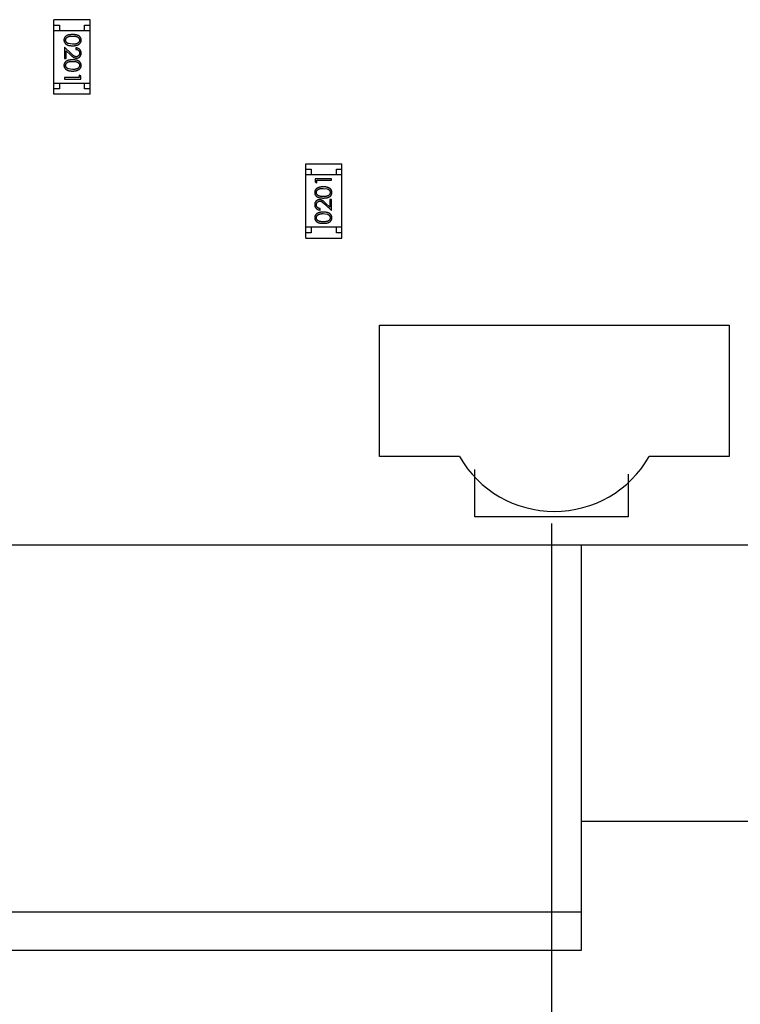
# Model space of a CAD drawing. Header units: inches. Extents: x 246 to 500, y -220 to -17.
# Tile 32 of 118: x 462.81 to 469.39, y -171.06 to -162.07. Entities that reach past the tile are written whole.
import ezdxf

# ---------------------------------------------------------------- set-up
doc = ezdxf.new("R2010")
doc.units = ezdxf.units.IN
doc.header["$LTSCALE"] = 1.21
doc.header["$MEASUREMENT"] = 0
doc.header["$PDMODE"] = 3
doc.header["$PDSIZE"] = 0.3125
doc.layers.get('0').update_dxf_attribs({"linetype": 'CONTINUOUS'})
doc.layers.get('Defpoints').update_dxf_attribs({"linetype": 'CONTINUOUS'})
doc.layers.add('DIM', color=3, linetype='CONTINUOUS')
doc.styles.get("Standard").update_dxf_attribs({"font": 'txt', "width": 0.8})
doc.dimstyles.get("Standard").update_dxf_attribs({"dimtxt": 0.15625, "dimasz": 0.1875, "dimexe": 0.125, "dimexo": 0.0625, "dimgap": 0.09, "dimtad": 0, "dimtih": 1, "dimtoh": 1, "dimzin": 4, "dimdsep": 46, "dimtxsty": 'Standard', "dimblk": '_FILLED', "dimblk1": '_FILLED', "dimblk2": '_FILLED', "dimcen": 0.09, "dimazin": 1, "dimtp": 0.01, "dimtm": 0.01, "dimtfac": 1, "dimtofl": 0, "dimtmove": 0, "dimatfit": 3, "dimldrblk": '_FILLED', "dimfxl": 1, "dimtolj": 1, "dimtzin": 4, "dimarcsym": 0})

# ---------------------------------------------------------------- blocks, each defined once
blk = doc.blocks.new('_FILLED')
at = {"color": 0, "linetype": 'ByBlock'}
blk.add_solid([(0, 0), (-1, 0.1667), (-1, -0.1667)], dxfattribs=at)
blk = doc.blocks.new('*D62')
at = {"layer": 'Defpoints', "color": 0}
for p in [(447.6688, -166.6068), (467.6689, -166.6068), (447.6688, -178.5502)]:
    blk.add_point(p, dxfattribs=at)
at = {"layer": 'DIM', "color": 0, "lineweight": -2}
for p, q in [((447.6688, -166.6693), (447.6688, -178.6752)), ((467.6689, -166.6693), (467.6689, -178.6752)), ((449.6688, -178.5502), (454.7789, -178.5502)), ((465.6689, -178.5502), (460.5589, -178.5502))]:
    blk.add_line(p, q, dxfattribs=at)
at = {"layer": 'DIM', "color": 0, "lineweight": -2, "xscale": 2, "yscale": 2, "zscale": 2, "rotation": 180}
blk.add_blockref('_FILLED', (447.6688, -178.5502), dxfattribs=at)
at = {"layer": 'DIM', "color": 0, "lineweight": -2, "xscale": 2, "yscale": 2, "zscale": 2}
blk.add_blockref('_FILLED', (467.6689, -178.5502), dxfattribs=at)
at = {"layer": 'DIM', "color": 0, "insert": (457.6689, -178.5502), "char_height": 2, "attachment_point": 5}
blk.add_mtext('\\A1;20.00', dxfattribs=at)

msp = doc.modelspace()

# ---------------------------------------------------------------- linework, layer by layer
at = {"color": 7, "linetype": 'Continuous'}
for p, q in [((463.455, -162.0686), (463.125, -162.0686)), ((463.125, -162.7486), (463.125, -162.0686)), ((463.455, -162.7486), (463.455, -162.0686)), ((463.125, -162.1186), (463.175, -162.1186)), ((463.125, -162.1686), (463.455, -162.1686)), ((463.175, -162.1186), (463.175, -162.1686)), ((463.405, -162.1186), (463.455, -162.1186)), ((463.405, -162.1686), (463.405, -162.1186)), ((463.2824, -162.3782), (463.2203, -162.32)), ((463.2203, -162.32), (463.2203, -162.422)), ((463.2357, -162.3522), (463.2757, -162.3897)), ((463.2357, -162.422), (463.2357, -162.3522)), ((463.2953, -162.2931), (463.2576, -162.2874)), ((463.3241, -162.3258), (463.3241, -162.3393)), ((463.2203, -162.422), (463.2357, -162.422)), ((463.2953, -162.5239), (463.2576, -162.5182)), ((463.3549, -162.597), (463.2203, -162.597)), ((463.2203, -162.597), (463.2203, -162.6104)), ((463.2203, -162.6104), (463.3703, -162.6104)), ((463.3703, -162.5827), (463.3549, -162.5739)), ((463.3549, -162.5739), (463.3549, -162.597)), ((463.3703, -162.6104), (463.3703, -162.5827)), ((463.125, -162.6486), (463.455, -162.6486)), ((463.175, -162.6986), (463.125, -162.6986)), ((463.175, -162.6486), (463.175, -162.6986)), ((463.405, -162.6986), (463.405, -162.6486)), ((463.455, -162.6986), (463.405, -162.6986)), ((463.455, -162.7486), (463.125, -162.7486)), ((465.4251, -163.3837), (465.7551, -163.3837)), ((465.4251, -164.0637), (465.4251, -163.3837)), ((465.4251, -163.4337), (465.4751, -163.4337)), ((465.4751, -163.4337), (465.4751, -163.4837)), ((465.7051, -163.4337), (465.7551, -163.4337)), ((465.7051, -163.4837), (465.7051, -163.4337)), ((465.7551, -164.0637), (465.7551, -163.3837)), ((465.7551, -163.4837), (465.4251, -163.4837)), ((465.6599, -163.5219), (465.5099, -163.5219)), ((465.5099, -163.5219), (465.5099, -163.5497)), ((465.5252, -163.5354), (465.6599, -163.5354)), ((465.5252, -163.5585), (465.5252, -163.5354)), ((465.6599, -163.5354), (465.6599, -163.5219)), ((465.5099, -163.5497), (465.5252, -163.5585)), ((465.5849, -163.6085), (465.6226, -163.6142)), ((465.6599, -163.7104), (465.6445, -163.7104)), ((465.6445, -163.7104), (465.6445, -163.7802)), ((465.6599, -163.8123), (465.6599, -163.7104)), ((465.556, -163.8066), (465.556, -163.7931)), ((465.5978, -163.7541), (465.6599, -163.8123)), ((465.6445, -163.7802), (465.6044, -163.7427)), ((465.5849, -163.8392), (465.6226, -163.8449)), ((465.7551, -163.9637), (465.4251, -163.9637)), ((465.4751, -163.9637), (465.4751, -164.0137)), ((465.7051, -164.0137), (465.7051, -163.9637)), ((465.4751, -164.0137), (465.4251, -164.0137)), ((465.4251, -164.0637), (465.7551, -164.0637)), ((465.7551, -164.0137), (465.7051, -164.0137)), ((466.0993, -164.8586), (469.2902, -164.8586)), ((466.0993, -166.0586), (466.0993, -164.8586)), ((469.2902, -164.8586), (469.2902, -166.0586)), ((466.8287, -166.0586), (466.0993, -166.0586)), ((469.2902, -166.0586), (468.5608, -166.0586)), ((466.9692, -166.6088), (466.9692, -166.1765)), ((468.3692, -166.2193), (468.3692, -166.6088)), ((468.3692, -166.6088), (466.9692, -166.6088)), ((462.1602, -166.8637), (483.9401, -166.8673)), ((467.9402, -166.8647), (467.9402, -170.5686)), ((472.6702, -169.3886), (467.9402, -169.3886)), ((467.9402, -170.2186), (447.4402, -170.2186)), ((467.9402, -170.5686), (447.4402, -170.5686))]:
    msp.add_line(p, q, dxfattribs=at)
msp.add_arc((467.6947, -165.5586), 1, 210, 330, dxfattribs=at)
for points, knots in [([(463.2952, -162.2047), (463.2928, -162.2047), (463.2882, -162.2047), (463.2814, -162.205), (463.2751, -162.2055), (463.2691, -162.2062), (463.2636, -162.2071), (463.2584, -162.2082), (463.2537, -162.2095), (463.2494, -162.211), (463.2454, -162.2127), (463.2417, -162.2146), (463.2382, -162.2166), (463.235, -162.2188), (463.232, -162.2211), (463.2293, -162.2235), (463.2269, -162.2262), (463.2247, -162.229), (463.2227, -162.2319), (463.2211, -162.2349), (463.2196, -162.238), (463.2185, -162.2412), (463.2176, -162.2445), (463.2169, -162.2478), (463.2165, -162.2513), (463.2165, -162.2536), (463.2164, -162.2548)], [0, 0, 0, 0, 0.068113, 0.132564, 0.193427, 0.250218, 0.303569, 0.353576, 0.400235, 0.443586, 0.484619, 0.524292, 0.56238, 0.599049, 0.63494, 0.669782, 0.704009, 0.737842, 0.771098, 0.803896, 0.836415, 0.868639, 0.900715, 0.933378, 0.966213, 1, 1, 1, 1]), ([(463.2164, -162.2548), (463.2164, -162.256), (463.2165, -162.2584), (463.2169, -162.2619), (463.2176, -162.2653), (463.2185, -162.2687), (463.2197, -162.2719), (463.2212, -162.2751), (463.2229, -162.2782), (463.2249, -162.2812), (463.2272, -162.2841), (463.2297, -162.2868), (463.2325, -162.2895), (463.2355, -162.2919), (463.2388, -162.2941), (463.2424, -162.2962), (463.2462, -162.2981), (463.2503, -162.2999), (463.2546, -162.3015), (463.2594, -162.3028), (463.2645, -162.304), (463.2699, -162.305), (463.2757, -162.3057), (463.2819, -162.3062), (463.2885, -162.3065), (463.2929, -162.3065), (463.2952, -162.3066)], [0, 0, 0, 0, 0.033824, 0.067298, 0.10028, 0.133019, 0.165736, 0.198792, 0.232372, 0.266409, 0.301016, 0.336196, 0.371972, 0.408574, 0.446394, 0.485225, 0.525372, 0.567224, 0.611081, 0.65775, 0.70702, 0.759235, 0.814484, 0.873227, 0.934937, 1, 1, 1, 1]), ([(463.2318, -162.2553), (463.2319, -162.2536), (463.2321, -162.2503), (463.2334, -162.2454), (463.2354, -162.2407), (463.2378, -162.2369), (463.2401, -162.2341), (463.242, -162.232), (463.2442, -162.2301), (463.2465, -162.2283), (463.249, -162.2267), (463.2517, -162.2253), (463.2546, -162.2239), (463.2577, -162.2227), (463.2611, -162.2216), (463.2649, -162.2206), (463.2691, -162.2199), (463.2736, -162.2192), (463.2785, -162.2187), (463.2837, -162.2184), (463.2894, -162.2181), (463.2933, -162.2181), (463.2953, -162.2181)], [0, 0, 0, 0, 0.060034, 0.120278, 0.182348, 0.247919, 0.281641, 0.315701, 0.350322, 0.385703, 0.421819, 0.459196, 0.497866, 0.538301, 0.58121, 0.628183, 0.679403, 0.734699, 0.794074, 0.858416, 0.927049, 1, 1, 1, 1]), ([(463.2576, -162.2874), (463.2565, -162.287), (463.2545, -162.2863), (463.2515, -162.285), (463.2488, -162.2835), (463.2463, -162.2819), (463.244, -162.2801), (463.2418, -162.2783), (463.2399, -162.2763), (463.2377, -162.2735), (463.2353, -162.2698), (463.2333, -162.2651), (463.232, -162.2602), (463.2319, -162.2569), (463.2318, -162.2553)], [0, 0, 0, 0, 0.075949, 0.148549, 0.218996, 0.286119, 0.351826, 0.416074, 0.478265, 0.540325, 0.660405, 0.774606, 0.887187, 1, 1, 1, 1]), ([(463.3741, -162.2548), (463.3741, -162.2536), (463.3741, -162.2513), (463.3737, -162.2478), (463.373, -162.2445), (463.3721, -162.2412), (463.3709, -162.238), (463.3694, -162.2348), (463.3677, -162.2318), (463.3658, -162.2289), (463.3635, -162.2261), (463.3611, -162.2234), (463.3584, -162.2209), (463.3554, -162.2186), (463.3522, -162.2164), (463.3488, -162.2144), (463.3451, -162.2126), (463.3411, -162.2109), (463.3368, -162.2094), (463.3321, -162.2082), (463.327, -162.207), (463.3214, -162.2062), (463.3155, -162.2055), (463.3091, -162.205), (463.3023, -162.2047), (463.2976, -162.2047), (463.2952, -162.2047)], [0, 0, 0, 0, 0.033742, 0.066533, 0.099153, 0.13154, 0.164087, 0.196563, 0.229707, 0.263315, 0.297504, 0.331686, 0.366482, 0.4021, 0.438958, 0.476748, 0.515985, 0.556589, 0.599519, 0.645765, 0.695487, 0.748721, 0.805687, 0.866754, 0.931405, 1, 1, 1, 1]), ([(463.2952, -162.3066), (463.2975, -162.3065), (463.302, -162.3065), (463.3086, -162.3062), (463.3148, -162.3057), (463.3206, -162.3049), (463.3261, -162.304), (463.3312, -162.3028), (463.336, -162.3014), (463.3404, -162.2998), (463.3445, -162.298), (463.3483, -162.2961), (463.3519, -162.2939), (463.3552, -162.2917), (463.3582, -162.2893), (463.361, -162.2867), (463.3635, -162.284), (463.3657, -162.2811), (463.3677, -162.2782), (463.3694, -162.2751), (463.3709, -162.2719), (463.3721, -162.2686), (463.373, -162.2653), (463.3737, -162.2619), (463.3741, -162.2584), (463.3741, -162.256), (463.3741, -162.2548)], [0, 0, 0, 0, 0.065278, 0.127205, 0.186168, 0.241675, 0.294115, 0.343609, 0.390387, 0.434463, 0.476646, 0.517002, 0.555936, 0.593716, 0.630057, 0.665601, 0.700745, 0.734917, 0.768681, 0.802087, 0.834849, 0.867433, 0.900138, 0.932806, 0.966212, 1, 1, 1, 1]), ([(463.2953, -162.2181), (463.2973, -162.2181), (463.3012, -162.2181), (463.3069, -162.2184), (463.3121, -162.2187), (463.317, -162.2193), (463.3216, -162.2198), (463.3257, -162.2207), (463.3295, -162.2216), (463.3329, -162.2227), (463.336, -162.2239), (463.3389, -162.2253), (463.3416, -162.2268), (463.3441, -162.2284), (463.3464, -162.2302), (463.3486, -162.232), (463.3505, -162.2341), (463.3527, -162.2369), (463.3551, -162.2407), (463.3572, -162.2454), (463.3585, -162.2503), (463.3587, -162.2536), (463.3587, -162.2553)], [0, 0, 0, 0, 0.073302, 0.142286, 0.206253, 0.266017, 0.321612, 0.372532, 0.419497, 0.462398, 0.502825, 0.541489, 0.579034, 0.615143, 0.650298, 0.684912, 0.718701, 0.752189, 0.817245, 0.879117, 0.939613, 1, 1, 1, 1]), ([(463.3587, -162.2553), (463.3587, -162.2569), (463.3585, -162.2602), (463.3572, -162.265), (463.3551, -162.2697), (463.3528, -162.2734), (463.3505, -162.2763), (463.3485, -162.2784), (463.3462, -162.2803), (463.3438, -162.2821), (463.341, -162.2838), (463.3381, -162.2854), (463.3349, -162.2868), (463.3315, -162.2881), (463.3278, -162.2893), (463.3239, -162.2904), (463.3197, -162.2912), (463.3153, -162.2919), (463.3107, -162.2924), (463.3058, -162.2929), (463.3006, -162.293), (463.2971, -162.2931), (463.2953, -162.2931)], [0, 0, 0, 0, 0.059689, 0.119507, 0.181075, 0.246162, 0.279894, 0.314468, 0.350403, 0.387474, 0.426147, 0.466624, 0.508745, 0.553328, 0.600058, 0.649177, 0.700552, 0.754894, 0.811825, 0.871514, 0.934319, 1, 1, 1, 1]), ([(463.3741, -162.3747), (463.3741, -162.3731), (463.374, -162.3698), (463.3733, -162.3649), (463.3722, -162.3603), (463.3707, -162.3559), (463.3687, -162.3517), (463.3663, -162.3476), (463.3634, -162.3438), (463.3601, -162.3403), (463.3565, -162.337), (463.3526, -162.3341), (463.3484, -162.3317), (463.344, -162.3297), (463.3394, -162.328), (463.3345, -162.3269), (463.3294, -162.3261), (463.3259, -162.3259), (463.3241, -162.3258)], [0, 0, 0, 0, 0.06445, 0.126725, 0.187421, 0.247417, 0.306749, 0.366595, 0.427749, 0.490235, 0.553031, 0.614805, 0.676505, 0.738096, 0.801021, 0.864897, 0.931209, 1, 1, 1, 1]), ([(463.3241, -162.3393), (463.3255, -162.3394), (463.3281, -162.3396), (463.3318, -162.3404), (463.3354, -162.3413), (463.3387, -162.3426), (463.3418, -162.3441), (463.3447, -162.3458), (463.3473, -162.3478), (463.3497, -162.3501), (463.3518, -162.3525), (463.3537, -162.3552), (463.3552, -162.3579), (463.3565, -162.3609), (463.3575, -162.3639), (463.3582, -162.3672), (463.3586, -162.3706), (463.3587, -162.3729), (463.3587, -162.374)], [0, 0, 0, 0, 0.073648, 0.143686, 0.210962, 0.275557, 0.338064, 0.399311, 0.4594, 0.51934, 0.579024, 0.637809, 0.695959, 0.754122, 0.813113, 0.873453, 0.935561, 1, 1, 1, 1]), ([(463.2952, -162.4354), (463.2928, -162.4354), (463.2882, -162.4355), (463.2814, -162.4358), (463.2751, -162.4363), (463.2691, -162.437), (463.2636, -162.4379), (463.2584, -162.4389), (463.2537, -162.4403), (463.2494, -162.4418), (463.2454, -162.4435), (463.2417, -162.4453), (463.2382, -162.4473), (463.235, -162.4495), (463.232, -162.4518), (463.2293, -162.4543), (463.2269, -162.457), (463.2247, -162.4597), (463.2227, -162.4627), (463.2211, -162.4657), (463.2196, -162.4688), (463.2185, -162.472), (463.2176, -162.4752), (463.2169, -162.4786), (463.2165, -162.4821), (463.2165, -162.4844), (463.2164, -162.4856)], [0, 0, 0, 0, 0.068113, 0.132564, 0.193427, 0.250218, 0.303569, 0.353576, 0.400235, 0.443586, 0.484619, 0.524292, 0.56238, 0.599049, 0.63494, 0.669782, 0.704009, 0.737842, 0.771098, 0.803896, 0.836415, 0.868639, 0.900715, 0.933378, 0.966213, 1, 1, 1, 1]), ([(463.2318, -162.486), (463.2319, -162.4844), (463.2321, -162.4811), (463.2334, -162.4762), (463.2354, -162.4715), (463.2378, -162.4677), (463.2401, -162.4648), (463.242, -162.4628), (463.2442, -162.4609), (463.2465, -162.4591), (463.249, -162.4575), (463.2517, -162.456), (463.2546, -162.4547), (463.2577, -162.4534), (463.2611, -162.4523), (463.2649, -162.4514), (463.2691, -162.4506), (463.2736, -162.45), (463.2785, -162.4495), (463.2837, -162.4492), (463.2894, -162.4489), (463.2933, -162.4489), (463.2953, -162.4489)], [0, 0, 0, 0, 0.060034, 0.120278, 0.182348, 0.247919, 0.281641, 0.315701, 0.350322, 0.385703, 0.421819, 0.459196, 0.497866, 0.538301, 0.58121, 0.628183, 0.679403, 0.734699, 0.794074, 0.858416, 0.927049, 1, 1, 1, 1]), ([(463.2757, -162.3897), (463.2773, -162.3911), (463.2802, -162.3939), (463.2846, -162.3978), (463.2887, -162.4014), (463.2926, -162.4046), (463.2962, -162.4075), (463.2996, -162.4099), (463.3027, -162.412), (463.3066, -162.4144), (463.3113, -162.4167), (463.3172, -162.4186), (463.3233, -162.4198), (463.3274, -162.42), (463.3295, -162.42)], [0, 0, 0, 0, 0.09953, 0.192079, 0.277712, 0.357454, 0.429648, 0.495771, 0.555538, 0.608657, 0.707578, 0.804328, 0.901298, 1, 1, 1, 1]), ([(463.3283, -162.4066), (463.3267, -162.4065), (463.3235, -162.4064), (463.3187, -162.4054), (463.314, -162.4036), (463.3102, -162.4017), (463.3071, -162.3996), (463.3044, -162.3977), (463.3015, -162.3954), (463.2982, -162.3927), (463.2947, -162.3897), (463.2908, -162.3862), (463.2867, -162.3823), (463.2838, -162.3796), (463.2824, -162.3782)], [0, 0, 0, 0, 0.088014, 0.174976, 0.2638, 0.355443, 0.406413, 0.465519, 0.533076, 0.609353, 0.693899, 0.787171, 0.889197, 1, 1, 1, 1]), ([(463.3741, -162.4856), (463.3741, -162.4844), (463.3741, -162.4821), (463.3737, -162.4786), (463.373, -162.4752), (463.3721, -162.4719), (463.3709, -162.4687), (463.3694, -162.4656), (463.3677, -162.4626), (463.3658, -162.4596), (463.3635, -162.4568), (463.3611, -162.4541), (463.3584, -162.4517), (463.3554, -162.4494), (463.3522, -162.4472), (463.3488, -162.4452), (463.3451, -162.4434), (463.3411, -162.4417), (463.3368, -162.4402), (463.3321, -162.4389), (463.327, -162.4378), (463.3214, -162.437), (463.3155, -162.4363), (463.3091, -162.4358), (463.3023, -162.4355), (463.2976, -162.4354), (463.2952, -162.4354)], [0, 0, 0, 0, 0.033742, 0.066533, 0.099153, 0.13154, 0.164087, 0.196563, 0.229707, 0.263315, 0.297504, 0.331686, 0.366482, 0.4021, 0.438958, 0.476748, 0.515985, 0.556589, 0.599519, 0.645765, 0.695487, 0.748721, 0.805687, 0.866754, 0.931405, 1, 1, 1, 1]), ([(463.2953, -162.4489), (463.2973, -162.4489), (463.3012, -162.4489), (463.3069, -162.4492), (463.3121, -162.4495), (463.317, -162.45), (463.3216, -162.4506), (463.3257, -162.4515), (463.3295, -162.4524), (463.3329, -162.4535), (463.336, -162.4547), (463.3389, -162.456), (463.3416, -162.4575), (463.3441, -162.4592), (463.3464, -162.4609), (463.3486, -162.4628), (463.3505, -162.4648), (463.3527, -162.4677), (463.3551, -162.4714), (463.3572, -162.4761), (463.3585, -162.481), (463.3587, -162.4844), (463.3587, -162.486)], [0, 0, 0, 0, 0.073302, 0.142286, 0.206253, 0.266017, 0.321612, 0.372532, 0.419497, 0.462398, 0.502825, 0.541489, 0.579034, 0.615143, 0.650298, 0.684912, 0.718701, 0.752189, 0.817245, 0.879117, 0.939613, 1, 1, 1, 1]), ([(463.3587, -162.374), (463.3587, -162.3752), (463.3587, -162.3774), (463.3582, -162.3806), (463.3575, -162.3837), (463.3565, -162.3867), (463.3553, -162.3895), (463.3537, -162.3922), (463.3519, -162.3948), (463.3498, -162.3972), (463.3475, -162.3994), (463.3451, -162.4013), (463.3426, -162.4029), (463.3399, -162.4043), (463.3372, -162.4053), (463.3343, -162.406), (463.3314, -162.4065), (463.3294, -162.4065), (463.3283, -162.4066)], [0, 0, 0, 0, 0.068027, 0.133505, 0.19695, 0.26027, 0.322741, 0.384982, 0.448465, 0.513424, 0.578224, 0.640011, 0.700094, 0.760067, 0.819012, 0.877878, 0.938035, 1, 1, 1, 1]), ([(463.3295, -162.42), (463.331, -162.42), (463.3339, -162.4199), (463.3382, -162.4193), (463.3424, -162.4183), (463.3464, -162.417), (463.3503, -162.4152), (463.354, -162.413), (463.3575, -162.4105), (463.3609, -162.4075), (463.364, -162.4043), (463.3667, -162.4008), (463.369, -162.3971), (463.3709, -162.3931), (463.3723, -162.3888), (463.3734, -162.3843), (463.374, -162.3796), (463.3741, -162.3764), (463.3741, -162.3747)], [0, 0, 0, 0, 0.06271, 0.123347, 0.183401, 0.242828, 0.302097, 0.36242, 0.423725, 0.487032, 0.550491, 0.612709, 0.674265, 0.73617, 0.799211, 0.863483, 0.930525, 1, 1, 1, 1]), ([(463.2164, -162.4856), (463.2164, -162.4868), (463.2165, -162.4891), (463.2169, -162.4927), (463.2176, -162.4961), (463.2185, -162.4994), (463.2197, -162.5027), (463.2212, -162.5059), (463.2229, -162.509), (463.2249, -162.512), (463.2272, -162.5149), (463.2297, -162.5176), (463.2325, -162.5202), (463.2355, -162.5226), (463.2388, -162.5249), (463.2424, -162.5269), (463.2462, -162.5289), (463.2503, -162.5307), (463.2546, -162.5323), (463.2594, -162.5336), (463.2645, -162.5348), (463.2699, -162.5357), (463.2757, -162.5364), (463.2819, -162.537), (463.2885, -162.5373), (463.2929, -162.5373), (463.2952, -162.5373)], [0, 0, 0, 0, 0.033824, 0.067298, 0.10028, 0.133019, 0.165736, 0.198792, 0.232372, 0.266409, 0.301016, 0.336196, 0.371972, 0.408574, 0.446394, 0.485225, 0.525372, 0.567224, 0.611081, 0.65775, 0.70702, 0.759235, 0.814484, 0.873227, 0.934937, 1, 1, 1, 1]), ([(463.2576, -162.5182), (463.2565, -162.5178), (463.2545, -162.5171), (463.2515, -162.5157), (463.2488, -162.5143), (463.2463, -162.5127), (463.244, -162.5109), (463.2418, -162.5091), (463.2399, -162.5071), (463.2377, -162.5042), (463.2353, -162.5006), (463.2333, -162.4959), (463.232, -162.491), (463.2319, -162.4877), (463.2318, -162.486)], [0, 0, 0, 0, 0.075949, 0.148549, 0.218996, 0.286119, 0.351826, 0.416074, 0.478265, 0.540325, 0.660405, 0.774606, 0.887187, 1, 1, 1, 1]), ([(463.2952, -162.5373), (463.2975, -162.5373), (463.302, -162.5373), (463.3086, -162.537), (463.3148, -162.5364), (463.3206, -162.5357), (463.3261, -162.5347), (463.3312, -162.5336), (463.336, -162.5322), (463.3404, -162.5306), (463.3445, -162.5287), (463.3483, -162.5268), (463.3519, -162.5247), (463.3552, -162.5225), (463.3582, -162.5201), (463.361, -162.5175), (463.3635, -162.5148), (463.3657, -162.5119), (463.3677, -162.5089), (463.3694, -162.5058), (463.3709, -162.5027), (463.3721, -162.4994), (463.373, -162.4961), (463.3737, -162.4926), (463.3741, -162.4891), (463.3741, -162.4868), (463.3741, -162.4856)], [0, 0, 0, 0, 0.065278, 0.127205, 0.186168, 0.241675, 0.294115, 0.343609, 0.390387, 0.434463, 0.476646, 0.517002, 0.555936, 0.593716, 0.630057, 0.665601, 0.700745, 0.734917, 0.768681, 0.802087, 0.834849, 0.867433, 0.900138, 0.932806, 0.966212, 1, 1, 1, 1]), ([(463.3587, -162.486), (463.3587, -162.4877), (463.3585, -162.4909), (463.3572, -162.4958), (463.3551, -162.5005), (463.3528, -162.5042), (463.3505, -162.5071), (463.3485, -162.5091), (463.3462, -162.5111), (463.3438, -162.5129), (463.341, -162.5146), (463.3381, -162.5161), (463.3349, -162.5176), (463.3315, -162.5189), (463.3278, -162.52), (463.3239, -162.5211), (463.3197, -162.5219), (463.3153, -162.5227), (463.3107, -162.5232), (463.3058, -162.5236), (463.3006, -162.5238), (463.2971, -162.5239), (463.2953, -162.5239)], [0, 0, 0, 0, 0.059689, 0.119507, 0.181075, 0.246162, 0.279894, 0.314468, 0.350403, 0.387474, 0.426147, 0.466624, 0.508745, 0.553328, 0.600058, 0.649177, 0.700552, 0.754894, 0.811825, 0.871514, 0.934319, 1, 1, 1, 1]), ([(465.5849, -163.595), (465.5826, -163.595), (465.5781, -163.5951), (465.5716, -163.5954), (465.5653, -163.5959), (465.5595, -163.5967), (465.554, -163.5976), (465.5489, -163.5988), (465.5442, -163.6002), (465.5397, -163.6018), (465.5356, -163.6036), (465.5318, -163.6055), (465.5283, -163.6076), (465.5249, -163.6099), (465.5219, -163.6123), (465.5191, -163.6149), (465.5166, -163.6176), (465.5144, -163.6205), (465.5124, -163.6234), (465.5107, -163.6265), (465.5092, -163.6297), (465.5081, -163.633), (465.5071, -163.6363), (465.5065, -163.6397), (465.5061, -163.6432), (465.506, -163.6456), (465.506, -163.6468)], [0, 0, 0, 0, 0.065278, 0.127205, 0.186168, 0.241675, 0.294115, 0.343609, 0.390387, 0.434463, 0.476646, 0.517002, 0.555936, 0.593716, 0.630057, 0.665601, 0.700745, 0.734917, 0.768681, 0.802087, 0.834849, 0.867433, 0.900138, 0.932806, 0.966212, 1, 1, 1, 1]), ([(465.5214, -163.6463), (465.5215, -163.6447), (465.5217, -163.6414), (465.5229, -163.6366), (465.525, -163.6319), (465.5274, -163.6281), (465.5297, -163.6253), (465.5317, -163.6232), (465.5339, -163.6213), (465.5364, -163.6195), (465.5391, -163.6178), (465.542, -163.6162), (465.5452, -163.6148), (465.5486, -163.6135), (465.5523, -163.6123), (465.5562, -163.6112), (465.5604, -163.6104), (465.5648, -163.6097), (465.5695, -163.6092), (465.5744, -163.6087), (465.5795, -163.6085), (465.583, -163.6085), (465.5849, -163.6085)], [0, 0, 0, 0, 0.059689, 0.119507, 0.181075, 0.246162, 0.279894, 0.314468, 0.350403, 0.387474, 0.426147, 0.466624, 0.508745, 0.553328, 0.600058, 0.649177, 0.700552, 0.754894, 0.811825, 0.871514, 0.934319, 1, 1, 1, 1]), ([(465.6637, -163.6468), (465.6637, -163.6456), (465.6636, -163.6432), (465.6632, -163.6397), (465.6625, -163.6363), (465.6616, -163.6329), (465.6604, -163.6297), (465.659, -163.6265), (465.6572, -163.6234), (465.6552, -163.6204), (465.653, -163.6175), (465.6504, -163.6147), (465.6477, -163.6121), (465.6446, -163.6097), (465.6413, -163.6075), (465.6377, -163.6054), (465.6339, -163.6035), (465.6299, -163.6017), (465.6255, -163.6001), (465.6207, -163.5988), (465.6156, -163.5976), (465.6102, -163.5966), (465.6044, -163.5959), (465.5982, -163.5954), (465.5917, -163.5951), (465.5872, -163.595), (465.5849, -163.595)], [0, 0, 0, 0, 0.033824, 0.067298, 0.10028, 0.133019, 0.165736, 0.198792, 0.232372, 0.266409, 0.301016, 0.336196, 0.371972, 0.408574, 0.446394, 0.485225, 0.525372, 0.567224, 0.611081, 0.65775, 0.70702, 0.759235, 0.814484, 0.873227, 0.934937, 1, 1, 1, 1]), ([(465.6226, -163.6142), (465.6236, -163.6145), (465.6257, -163.6153), (465.6286, -163.6166), (465.6313, -163.6181), (465.6338, -163.6197), (465.6361, -163.6214), (465.6383, -163.6233), (465.6402, -163.6253), (465.6424, -163.6281), (465.6448, -163.6318), (465.6468, -163.6365), (465.6481, -163.6414), (465.6482, -163.6447), (465.6483, -163.6463)], [0, 0, 0, 0, 0.075949, 0.148549, 0.218996, 0.286119, 0.351826, 0.416074, 0.478265, 0.540325, 0.660405, 0.774606, 0.887187, 1, 1, 1, 1]), ([(465.506, -163.6468), (465.506, -163.648), (465.5061, -163.6503), (465.5065, -163.6538), (465.5071, -163.6571), (465.5081, -163.6604), (465.5092, -163.6636), (465.5107, -163.6667), (465.5124, -163.6698), (465.5144, -163.6727), (465.5166, -163.6755), (465.519, -163.6782), (465.5217, -163.6807), (465.5247, -163.683), (465.5279, -163.6851), (465.5314, -163.6872), (465.5351, -163.689), (465.539, -163.6907), (465.5433, -163.6922), (465.548, -163.6934), (465.5531, -163.6946), (465.5587, -163.6954), (465.5646, -163.6961), (465.571, -163.6966), (465.5778, -163.6969), (465.5825, -163.6969), (465.5849, -163.6969)], [0, 0, 0, 0, 0.033742, 0.066533, 0.099153, 0.13154, 0.164087, 0.196563, 0.229707, 0.263315, 0.297504, 0.331686, 0.366482, 0.4021, 0.438958, 0.476748, 0.515985, 0.556589, 0.599519, 0.645765, 0.695487, 0.748721, 0.805687, 0.866754, 0.931405, 1, 1, 1, 1]), ([(465.5506, -163.7123), (465.5491, -163.7124), (465.5462, -163.7125), (465.5419, -163.713), (465.5377, -163.714), (465.5337, -163.7154), (465.5299, -163.7172), (465.5262, -163.7193), (465.5226, -163.7219), (465.5192, -163.7248), (465.5161, -163.728), (465.5134, -163.7316), (465.5111, -163.7353), (465.5092, -163.7393), (465.5078, -163.7435), (465.5068, -163.748), (465.5061, -163.7528), (465.506, -163.756), (465.506, -163.7576)], [0, 0, 0, 0, 0.06271, 0.123347, 0.183401, 0.242828, 0.302097, 0.36242, 0.423725, 0.487032, 0.550491, 0.612709, 0.674265, 0.73617, 0.799211, 0.863483, 0.930525, 1, 1, 1, 1]), ([(465.5849, -163.6835), (465.5828, -163.6835), (465.5789, -163.6835), (465.5733, -163.6832), (465.568, -163.6829), (465.5631, -163.6823), (465.5586, -163.6817), (465.5544, -163.6809), (465.5507, -163.68), (465.5473, -163.6789), (465.5441, -163.6777), (465.5412, -163.6763), (465.5385, -163.6748), (465.536, -163.6732), (465.5337, -163.6714), (465.5316, -163.6695), (465.5296, -163.6675), (465.5274, -163.6647), (465.525, -163.6609), (465.5229, -163.6562), (465.5217, -163.6513), (465.5215, -163.648), (465.5214, -163.6463)], [0, 0, 0, 0, 0.073302, 0.142286, 0.206253, 0.266017, 0.321612, 0.372532, 0.419497, 0.462398, 0.502825, 0.541489, 0.579034, 0.615143, 0.650298, 0.684912, 0.718701, 0.752189, 0.817245, 0.879117, 0.939613, 1, 1, 1, 1]), ([(465.6044, -163.7427), (465.6029, -163.7412), (465.5999, -163.7385), (465.5956, -163.7345), (465.5914, -163.731), (465.5875, -163.7278), (465.5839, -163.7249), (465.5805, -163.7224), (465.5774, -163.7203), (465.5736, -163.718), (465.5688, -163.7157), (465.5629, -163.7138), (465.5568, -163.7125), (465.5527, -163.7124), (465.5506, -163.7123)], [0, 0, 0, 0, 0.09953, 0.192079, 0.277712, 0.357454, 0.429648, 0.495771, 0.555538, 0.608657, 0.707578, 0.804328, 0.901298, 1, 1, 1, 1]), ([(465.6483, -163.6463), (465.6482, -163.648), (465.6481, -163.6513), (465.6468, -163.6562), (465.6447, -163.6609), (465.6423, -163.6647), (465.64, -163.6675), (465.6381, -163.6696), (465.6359, -163.6715), (465.6336, -163.6732), (465.6311, -163.6749), (465.6284, -163.6763), (465.6255, -163.6777), (465.6224, -163.6789), (465.619, -163.68), (465.6152, -163.681), (465.6111, -163.6817), (465.6066, -163.6824), (465.6017, -163.6828), (465.5964, -163.6832), (465.5907, -163.6835), (465.5869, -163.6835), (465.5849, -163.6835)], [0, 0, 0, 0, 0.060034, 0.120278, 0.182348, 0.247919, 0.281641, 0.315701, 0.350322, 0.385703, 0.421819, 0.459196, 0.497866, 0.538301, 0.58121, 0.628183, 0.679403, 0.734699, 0.794074, 0.858416, 0.927049, 1, 1, 1, 1]), ([(465.5849, -163.6969), (465.5873, -163.6969), (465.5919, -163.6969), (465.5987, -163.6966), (465.6051, -163.6961), (465.611, -163.6954), (465.6165, -163.6945), (465.6217, -163.6934), (465.6264, -163.6921), (465.6307, -163.6906), (465.6347, -163.6889), (465.6385, -163.687), (465.6419, -163.685), (465.6451, -163.6828), (465.6481, -163.6805), (465.6508, -163.6781), (465.6533, -163.6754), (465.6555, -163.6726), (465.6574, -163.6697), (465.6591, -163.6667), (465.6605, -163.6636), (465.6617, -163.6604), (465.6626, -163.6571), (465.6632, -163.6538), (465.6636, -163.6503), (465.6637, -163.648), (465.6637, -163.6468)], [0, 0, 0, 0, 0.068113, 0.132564, 0.193427, 0.250218, 0.303569, 0.353576, 0.400235, 0.443586, 0.484619, 0.524292, 0.56238, 0.599049, 0.63494, 0.669782, 0.704009, 0.737842, 0.771098, 0.803896, 0.836415, 0.868639, 0.900715, 0.933378, 0.966213, 1, 1, 1, 1]), ([(465.506, -163.7576), (465.506, -163.7593), (465.5061, -163.7626), (465.5068, -163.7674), (465.5079, -163.7721), (465.5094, -163.7765), (465.5114, -163.7807), (465.5139, -163.7847), (465.5167, -163.7885), (465.52, -163.7921), (465.5236, -163.7954), (465.5275, -163.7982), (465.5317, -163.8007), (465.5361, -163.8027), (465.5407, -163.8043), (465.5456, -163.8055), (465.5507, -163.8063), (465.5542, -163.8065), (465.556, -163.8066)], [0, 0, 0, 0, 0.06445, 0.126725, 0.187421, 0.247417, 0.306749, 0.366595, 0.427749, 0.490235, 0.553031, 0.614805, 0.676505, 0.738096, 0.801021, 0.864897, 0.931209, 1, 1, 1, 1]), ([(465.5214, -163.7583), (465.5214, -163.7572), (465.5215, -163.755), (465.5219, -163.7518), (465.5226, -163.7487), (465.5236, -163.7457), (465.5249, -163.7429), (465.5264, -163.7402), (465.5283, -163.7376), (465.5303, -163.7352), (465.5326, -163.733), (465.535, -163.7311), (465.5376, -163.7294), (465.5402, -163.7281), (465.5429, -163.7271), (465.5458, -163.7263), (465.5488, -163.7259), (465.5508, -163.7258), (465.5518, -163.7258)], [0, 0, 0, 0, 0.068027, 0.133505, 0.19695, 0.26027, 0.322741, 0.384982, 0.448465, 0.513424, 0.578224, 0.640011, 0.700094, 0.760067, 0.819012, 0.877878, 0.938035, 1, 1, 1, 1]), ([(465.556, -163.7931), (465.5547, -163.793), (465.5521, -163.7927), (465.5483, -163.792), (465.5447, -163.791), (465.5414, -163.7898), (465.5383, -163.7883), (465.5355, -163.7865), (465.5328, -163.7845), (465.5305, -163.7823), (465.5283, -163.7798), (465.5265, -163.7772), (465.5249, -163.7744), (465.5236, -163.7715), (465.5226, -163.7684), (465.5219, -163.7652), (465.5215, -163.7618), (465.5214, -163.7595), (465.5214, -163.7583)], [0, 0, 0, 0, 0.073648, 0.143686, 0.210962, 0.275557, 0.338064, 0.399311, 0.4594, 0.51934, 0.579024, 0.637809, 0.695959, 0.754122, 0.813113, 0.873453, 0.935561, 1, 1, 1, 1]), ([(465.5518, -163.7258), (465.5534, -163.7258), (465.5567, -163.726), (465.5615, -163.727), (465.5661, -163.7287), (465.5699, -163.7307), (465.573, -163.7327), (465.5757, -163.7346), (465.5786, -163.737), (465.5819, -163.7396), (465.5855, -163.7427), (465.5893, -163.7462), (465.5935, -163.75), (465.5963, -163.7527), (465.5978, -163.7541)], [0, 0, 0, 0, 0.088014, 0.174976, 0.2638, 0.355443, 0.406413, 0.465519, 0.533076, 0.609353, 0.693899, 0.787171, 0.889197, 1, 1, 1, 1]), ([(465.5849, -163.8258), (465.5826, -163.8258), (465.5781, -163.8259), (465.5716, -163.8262), (465.5653, -163.8267), (465.5595, -163.8274), (465.554, -163.8284), (465.5489, -163.8295), (465.5442, -163.831), (465.5397, -163.8326), (465.5356, -163.8344), (465.5318, -163.8363), (465.5283, -163.8384), (465.5249, -163.8406), (465.5219, -163.8431), (465.5191, -163.8456), (465.5166, -163.8483), (465.5144, -163.8512), (465.5124, -163.8542), (465.5107, -163.8573), (465.5092, -163.8605), (465.5081, -163.8637), (465.5071, -163.8671), (465.5065, -163.8705), (465.5061, -163.874), (465.506, -163.8764), (465.506, -163.8776)], [0, 0, 0, 0, 0.065278, 0.127205, 0.186168, 0.241675, 0.294115, 0.343609, 0.390387, 0.434463, 0.476646, 0.517002, 0.555936, 0.593716, 0.630057, 0.665601, 0.700745, 0.734917, 0.768681, 0.802087, 0.834849, 0.867433, 0.900138, 0.932806, 0.966212, 1, 1, 1, 1]), ([(465.506, -163.8776), (465.506, -163.8787), (465.5061, -163.8811), (465.5065, -163.8845), (465.5071, -163.8879), (465.5081, -163.8912), (465.5092, -163.8944), (465.5107, -163.8975), (465.5124, -163.9005), (465.5144, -163.9035), (465.5166, -163.9063), (465.519, -163.909), (465.5217, -163.9114), (465.5247, -163.9138), (465.5279, -163.9159), (465.5314, -163.918), (465.5351, -163.9198), (465.539, -163.9214), (465.5433, -163.9229), (465.548, -163.9242), (465.5531, -163.9253), (465.5587, -163.9262), (465.5646, -163.9269), (465.571, -163.9274), (465.5778, -163.9277), (465.5825, -163.9277), (465.5849, -163.9277)], [0, 0, 0, 0, 0.033742, 0.066533, 0.099153, 0.13154, 0.164087, 0.196563, 0.229707, 0.263315, 0.297504, 0.331686, 0.366482, 0.4021, 0.438958, 0.476748, 0.515985, 0.556589, 0.599519, 0.645765, 0.695487, 0.748721, 0.805687, 0.866754, 0.931405, 1, 1, 1, 1]), ([(465.5214, -163.8771), (465.5215, -163.8755), (465.5217, -163.8722), (465.5229, -163.8673), (465.525, -163.8627), (465.5274, -163.8589), (465.5297, -163.8561), (465.5317, -163.854), (465.5339, -163.852), (465.5364, -163.8502), (465.5391, -163.8486), (465.542, -163.847), (465.5452, -163.8456), (465.5486, -163.8442), (465.5523, -163.8431), (465.5562, -163.842), (465.5604, -163.8412), (465.5648, -163.8405), (465.5695, -163.8399), (465.5744, -163.8395), (465.5795, -163.8393), (465.583, -163.8393), (465.5849, -163.8392)], [0, 0, 0, 0, 0.059689, 0.119507, 0.181075, 0.246162, 0.279894, 0.314468, 0.350403, 0.387474, 0.426147, 0.466624, 0.508745, 0.553328, 0.600058, 0.649177, 0.700552, 0.754894, 0.811825, 0.871514, 0.934319, 1, 1, 1, 1]), ([(465.5849, -163.9142), (465.5828, -163.9142), (465.5789, -163.9142), (465.5733, -163.914), (465.568, -163.9136), (465.5631, -163.9131), (465.5586, -163.9125), (465.5544, -163.9117), (465.5507, -163.9108), (465.5473, -163.9097), (465.5441, -163.9084), (465.5412, -163.9071), (465.5385, -163.9056), (465.536, -163.9039), (465.5337, -163.9022), (465.5316, -163.9003), (465.5296, -163.8983), (465.5274, -163.8954), (465.525, -163.8917), (465.5229, -163.887), (465.5217, -163.8821), (465.5215, -163.8788), (465.5214, -163.8771)], [0, 0, 0, 0, 0.073302, 0.142286, 0.206253, 0.266017, 0.321612, 0.372532, 0.419497, 0.462398, 0.502825, 0.541489, 0.579034, 0.615143, 0.650298, 0.684912, 0.718701, 0.752189, 0.817245, 0.879117, 0.939613, 1, 1, 1, 1]), ([(465.6637, -163.8776), (465.6637, -163.8764), (465.6636, -163.874), (465.6632, -163.8705), (465.6625, -163.867), (465.6616, -163.8637), (465.6604, -163.8604), (465.659, -163.8572), (465.6572, -163.8541), (465.6552, -163.8511), (465.653, -163.8482), (465.6504, -163.8455), (465.6477, -163.8429), (465.6446, -163.8405), (465.6413, -163.8383), (465.6377, -163.8362), (465.6339, -163.8343), (465.6299, -163.8325), (465.6255, -163.8309), (465.6207, -163.8295), (465.6156, -163.8284), (465.6102, -163.8274), (465.6044, -163.8267), (465.5982, -163.8261), (465.5917, -163.8259), (465.5872, -163.8258), (465.5849, -163.8258)], [0, 0, 0, 0, 0.033824, 0.067298, 0.10028, 0.133019, 0.165736, 0.198792, 0.232372, 0.266409, 0.301016, 0.336196, 0.371972, 0.408574, 0.446394, 0.485225, 0.525372, 0.567224, 0.611081, 0.65775, 0.70702, 0.759235, 0.814484, 0.873227, 0.934937, 1, 1, 1, 1]), ([(465.6483, -163.8771), (465.6482, -163.8788), (465.6481, -163.8821), (465.6468, -163.8869), (465.6447, -163.8917), (465.6423, -163.8954), (465.64, -163.8983), (465.6381, -163.9003), (465.6359, -163.9022), (465.6336, -163.904), (465.6311, -163.9056), (465.6284, -163.9071), (465.6255, -163.9085), (465.6224, -163.9097), (465.619, -163.9108), (465.6152, -163.9117), (465.6111, -163.9125), (465.6066, -163.9132), (465.6017, -163.9136), (465.5964, -163.914), (465.5907, -163.9142), (465.5869, -163.9142), (465.5849, -163.9142)], [0, 0, 0, 0, 0.060034, 0.120278, 0.182348, 0.247919, 0.281641, 0.315701, 0.350322, 0.385703, 0.421819, 0.459196, 0.497866, 0.538301, 0.58121, 0.628183, 0.679403, 0.734699, 0.794074, 0.858416, 0.927049, 1, 1, 1, 1]), ([(465.5849, -163.9277), (465.5873, -163.9277), (465.5919, -163.9277), (465.5987, -163.9274), (465.6051, -163.9269), (465.611, -163.9261), (465.6165, -163.9252), (465.6217, -163.9242), (465.6264, -163.9229), (465.6307, -163.9214), (465.6347, -163.9197), (465.6385, -163.9178), (465.6419, -163.9158), (465.6451, -163.9136), (465.6481, -163.9113), (465.6508, -163.9088), (465.6533, -163.9062), (465.6555, -163.9034), (465.6574, -163.9005), (465.6591, -163.8974), (465.6605, -163.8944), (465.6617, -163.8912), (465.6626, -163.8879), (465.6632, -163.8845), (465.6636, -163.8811), (465.6637, -163.8787), (465.6637, -163.8776)], [0, 0, 0, 0, 0.068113, 0.132564, 0.193427, 0.250218, 0.303569, 0.353576, 0.400235, 0.443586, 0.484619, 0.524292, 0.56238, 0.599049, 0.63494, 0.669782, 0.704009, 0.737842, 0.771098, 0.803896, 0.836415, 0.868639, 0.900715, 0.933378, 0.966213, 1, 1, 1, 1]), ([(465.6226, -163.8449), (465.6236, -163.8453), (465.6257, -163.8461), (465.6286, -163.8474), (465.6313, -163.8489), (465.6338, -163.8505), (465.6361, -163.8522), (465.6383, -163.8541), (465.6402, -163.8561), (465.6424, -163.8589), (465.6448, -163.8626), (465.6468, -163.8673), (465.6481, -163.8721), (465.6482, -163.8754), (465.6483, -163.8771)], [0, 0, 0, 0, 0.075949, 0.148549, 0.218996, 0.286119, 0.351826, 0.416074, 0.478265, 0.540325, 0.660405, 0.774606, 0.887187, 1, 1, 1, 1])]:
    msp.add_open_spline(points, degree=3, knots=knots, dxfattribs=at)

# ---------------------------------------------------------------- dimensions: what is measured, and where the dimension line sits
at = {"layer": 'DIM'}
dim = msp.add_linear_dim(base=(447.6688, -178.5502), p1=(467.6689, -166.6068), p2=(447.6688, -166.6068), dimstyle='Standard', override={"dimtxt": 2, "dimasz": 2, "dimtih": 0, "dimtoh": 0, "dimzin": 0, "dimcen": 0.198, "dimadec": 0, "dimazin": 0, "dimtp": 0, "dimtm": 0, "dimtdec": 4, "dimtzin": 0}, dxfattribs=at)
dim.commit()
dim.dimension.update_dxf_attribs({"geometry": '*D62', "text_midpoint": (457.6689, -178.5502)})

doc.saveas('drawing.dxf')
